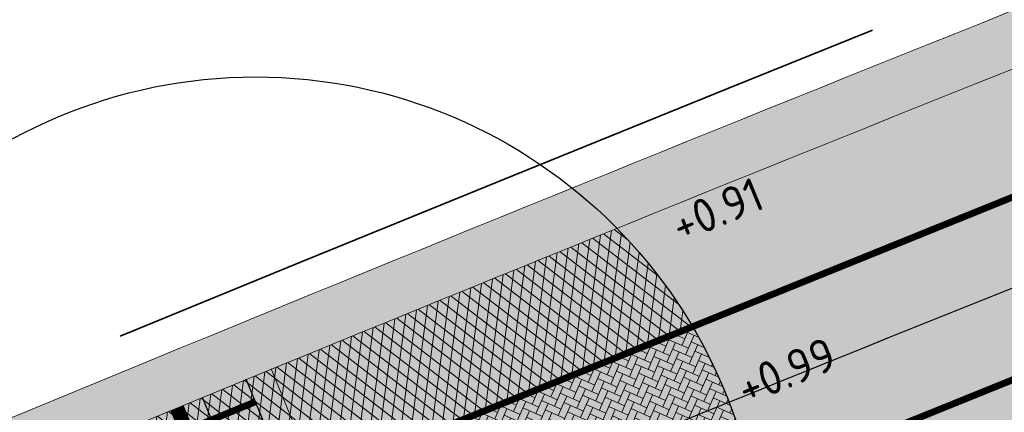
# Model space of a CAD drawing. Header units: metres. Extents: x 132493 to 134960, y 502695 to 503907.
# Tile 80 of 144: x 133346 to 133360, y 503139 to 503145. Entities that reach past the tile are written whole.
import ezdxf

# ---------------------------------------------------------------- set-up
doc = ezdxf.new("R2010")
doc.units = ezdxf.units.M
for name, pattern in [('VH-OPSLUITBAND_100X200', [16, 8, -2, 4, -2]), ('VH-TROTTOIRBAND_130-150', [15, 5, -2, 2, -2, 2, -2]), ('VW-1-1_STREEP', [2, 1, -1]), ('XX-PROJECTGRENS', [18, 12, -3, 0, -3])]:
    doc.linetypes.add(name, pattern=pattern)
doc.layers.get('Defpoints').update_dxf_attribs({"color": 3})
for name, color, linetype, lineweight, plot in [('ARC-hoev-btt-300x300x45-grijs-nieuw', 8, 'Continuous', 18, False), ('ARC-hoev-fietsstrook-plateau-drempel-afalt rood', 241, 'Continuous', 18, False), ('ARC-hoev-gras zaaien', 73, 'Continuous', 35, False), ('ARC-hoev-nieuw-asfalt-streetprint', 215, 'Continuous', 35, False)]:
    doc.layers.add(name, color=color, linetype=linetype, lineweight=lineweight, plot=plot)
for name, color, linetype, lineweight in [('N-WE-GR-GRAS-A-200', 81, 'Continuous', 18), ('N-WE-GW-GRONDWERKLIJN_TEEN-G', 3, 'Continuous', 20), ('N-WE-KG-GRENS_WERKGRENS-G', 5, 'XX-PROJECTGRENS', 35), ('N-WE-VH-GOOT_TEGEL-G', 170, 'Continuous', 35), ('N-WE-VH-KANTOPSLUITING_OPSLUITBAND_100X200-G', 150, 'VH-OPSLUITBAND_100X200', 35), ('N-WE-VH-KANTOPSLUITING_TROTTOIRBAND_130 150-G', 210, 'VH-TROTTOIRBAND_130-150', 35), ('N-WE-VH-KANTOPSLUITING_VOORKANTBAND-G', 7, 'Continuous', 35), ('N-WE-VH-KANTVERHARDING-G', 2, 'Continuous', 18), ('N-WE-VH-VERHARDING_ASFALT-A', 23, 'Continuous', 18), ('N-WE-VW-MARKERING_DWARS_STOPSTREEP_020-G', 7, 'Continuous', 18), ('N-WE-VW-MARKERING_LANGS_STREEP_11_010-G', 7, 'VW-1-1_STREEP', 13), ('N-WE-VW-MARKERING_LANGS_STREEP_DOORGETROKKEN_010-G', 7, 'Continuous', 13), ('N02-WE-VH-VERHARDING_ASFALT-A', 252, 'Continuous', 18), ('X-XX-AL-DETAIL1-T25', 7, 'Continuous', 25)]:
    doc.layers.add(name, color=color, linetype=linetype, lineweight=lineweight)
doc.styles.add('NLCS-ISO-M200-T25', font='NLCS-ISO.ttf', dxfattribs={"height": 0.5})

msp = doc.modelspace()

# ---------------------------------------------------------------- hatches: boundary and pattern name
at = {"layer": 'ARC-hoev-btt-300x300x45-grijs-nieuw', "transparency": 33554687}
h = msp.add_hatch(color=256, dxfattribs=at)
h.dxf.hatch_style = 1
edge = h.paths.add_edge_path()
edge.add_line((133322.7250512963, 503121.8418516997), (133337.2007077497, 503127.9683076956))
edge.add_line((133337.2007077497, 503127.9683076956), (133352.3430324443, 503134.2707252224))
edge.add_arc((133874.0785809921, 501859.3957619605), 1377.502869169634, 110.95563307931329, 112.2565610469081, ccw=False)
edge.add_line((133381.4216703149, 503145.7873520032), (133382.3487438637, 503146.1627236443))
edge.add_line((133382.3487438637, 503146.1627236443), (133384.5199216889, 503145.3647410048))
edge.add_line((133384.5199216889, 503145.3647410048), (133368.7748821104, 503139.2598437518))
edge.add_line((133368.7748821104, 503139.2598437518), (133352.9111643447, 503132.8824795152))
edge.add_line((133352.9111643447, 503132.8824795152), (133337.7939555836, 503126.590575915))
edge.add_line((133337.7939555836, 503126.590575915), (133319.0382406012, 503118.6863126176))
edge.add_arc((133325.7361191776, 503114.5923020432), 7.850000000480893, 112.5553356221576, 148.5650624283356, ccw=False)
at = {"layer": 'ARC-hoev-fietsstrook-plateau-drempel-afalt rood', "transparency": 33554661}
h = msp.add_hatch(color=256, dxfattribs=at)
h.dxf.hatch_style = 1
edge = h.paths.add_edge_path()
edge.add_arc((133874.0785810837, 501859.3957617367), 1383.652869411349, 110.685719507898, 112.2774342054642, ccw=False)
edge.add_line((133385.3147152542, 503153.8474396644), (133406.696, 503161.006))
edge.add_arc((133489.1299196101, 502892.3203188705), 281.0468757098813, 102.48983840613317, 107.05623810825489, ccw=False)
edge.add_line((133428.3489063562, 503166.7160454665), (133432.1803776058, 503167.5273210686))
edge.add_line((133432.1803776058, 503167.5273210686), (133439.1825611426, 503168.8599553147))
edge.add_line((133439.1825611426, 503168.8599553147), (133446.2176858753, 503170.0060392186))
edge.add_arc((133414.3323586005, 503395.2937239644), 227.5328877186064, 278.0556597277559, 282.3451638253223)
edge.add_arc((133422.5347198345, 503358.1242526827), 189.4692158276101, 282.3252506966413, 289.1152212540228)
edge.add_arc((133363.3031030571, 503510.0072610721), 352.429251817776, 290.1279035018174, 293.9666326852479)
edge.add_line((133506.461469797, 503187.9636932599), (133507.1268222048, 503186.3449442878))
edge.add_arc((133377.3554252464, 503474.9728560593), 316.4596134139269, 290.03505620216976, 294.20939162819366, ccw=False)
edge.add_arc((133420.7884745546, 503364.7020125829), 198.0051933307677, 281.8415515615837, 289.15929448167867, ccw=False)
edge.add_arc((133416.2490677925, 503383.364706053), 217.2031011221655, 277.99753115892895, 282.0032829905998, ccw=False)
edge.add_line((133446.4686288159, 503168.2741082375), (133436.3161534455, 503166.5569313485))
edge.add_line((133436.3161534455, 503166.5569313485), (133426.2376053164, 503164.4487757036))
edge.add_arc((133485.8196719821, 502904.7478368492), 266.4481193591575, 102.9215082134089, 107.3500818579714)
edge.add_line((133406.3623620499, 503159.0727003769), (133385.9217347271, 503152.2060470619))
edge.add_arc((133874.0785810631, 501859.3957617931), 1381.902869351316, 110.686213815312, 112.2773508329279)
edge.add_line((133350.2124804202, 503138.152911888), (133349.5472091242, 503139.7715280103))
h = msp.add_hatch(color=256, dxfattribs=at)
h.dxf.hatch_style = 1
edge = h.paths.add_edge_path()
edge.add_line((133351.162867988, 503135.8406031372), (133362.9430079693, 503140.6032789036))
edge.add_line((133362.9430079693, 503140.6032789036), (133368.9272291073, 503142.9745040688))
edge.add_line((133368.9272291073, 503142.9745040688), (133386.7888810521, 503149.8611911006))
edge.add_line((133386.7888810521, 503149.8611911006), (133396.9074360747, 503153.3917337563))
edge.add_line((133396.9074360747, 503153.3917337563), (133407.1054617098, 503156.6856919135))
edge.add_arc((133485.8196719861, 502904.7478368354), 263.9481193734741, 102.92295074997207, 107.35063303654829, ccw=False)
edge.add_arc((133485.8196719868, 502904.747836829), 263.9481193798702, 98.49526846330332, 102.9229507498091, ccw=False)
edge.add_arc((133416.2490677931, 503383.3647060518), 219.70310112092, 278.0003644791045, 282.0052124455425)
edge.add_arc((133416.249067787, 503383.3647060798), 219.7031011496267, 282.0052124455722, 286.0100604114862)
edge.add_arc((133424.3205027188, 503353.1113213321), 188.3979050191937, 286.1881840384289, 292.422048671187)
edge.add_line((133496.1803872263, 503178.9564258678), (133508.0773256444, 503184.0324457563))
edge.add_line((133508.0773256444, 503184.0324457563), (133508.7426780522, 503182.4136967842))
edge.add_line((133508.7426780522, 503182.4136967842), (133496.8575648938, 503177.3427223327))
edge.add_arc((133412.6910628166, 503386.3081157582), 225.2787955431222, 286.6741153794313, 291.93845340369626, ccw=False)
edge.add_arc((133416.2490677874, 503383.3647060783), 221.4531011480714, 282.006545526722, 286.010763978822, ccw=False)
edge.add_arc((133416.2490677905, 503383.364706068), 221.4531011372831, 278.0023270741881, 282.0065455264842, ccw=False)
edge.add_arc((133485.8196719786, 502904.7478368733), 262.1981193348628, 98.49691403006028, 102.9239692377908)
edge.add_arc((133485.8196719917, 502904.7478368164), 262.1981193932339, 102.9239692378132, 107.3510244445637)
edge.add_line((133407.6256344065, 503155.0147868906), (133404.5578980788, 503154.0514184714))
edge.add_line((133404.5578980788, 503154.0514184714), (133391.3422839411, 503149.6280387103))
edge.add_line((133391.3422839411, 503149.6280387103), (133387.0475230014, 503148.0616749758))
edge.add_line((133387.0475230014, 503148.0616749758), (133382.3092683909, 503146.2875099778))
edge.add_line((133382.3092683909, 503146.2875099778), (133382.2557241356, 503146.4276278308))
edge.add_line((133382.2557241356, 503146.4276278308), (133362.998749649, 503138.9027577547))
edge.add_line((133362.998749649, 503138.9027577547), (133351.7711160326, 503134.3607255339))
edge.add_line((133351.7711160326, 503134.3607255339), (133351.162867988, 503135.8406031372))
h = msp.add_hatch(color=256, dxfattribs=at)
h.dxf.hatch_style = 1
h.paths.add_polyline_path([(133346.3101329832, 503138.4406117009), (133349.5440480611, 503139.7792189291), (133351.7710421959, 503134.3606952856), (133348.5340405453, 503133.029807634)])
at = {"layer": 'ARC-hoev-gras zaaien', "transparency": 33554623}
h = msp.add_hatch(color=256, dxfattribs=at)
h.dxf.hatch_style = 1
edge = h.paths.add_edge_path()
edge.add_line((133044.3094053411, 503023.3810425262), (133040.6147527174, 503022.3720987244))
edge.add_line((133040.6147527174, 503022.3720987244), (132963.3332375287, 502994.9680901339))
edge.add_line((132963.3332375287, 502994.9680901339), (132943.1313250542, 502987.7010206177))
edge.add_line((132943.1313250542, 502987.7010206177), (132911.7394164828, 502976.1370917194))
edge.add_line((132911.7394164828, 502976.1370917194), (132911.4612885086, 502976.8943840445))
edge.add_line((132911.4612885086, 502976.8943840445), (132942.5208133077, 502988.3290478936))
edge.add_line((132942.5208133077, 502988.3290478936), (132970.6246144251, 502998.4072050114))
edge.add_line((132970.6246144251, 502998.4072050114), (133038.368249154, 503022.471557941))
edge.add_line((133038.368249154, 503022.471557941), (133038.1059999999, 503023.2249999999))
edge.add_line((133038.1059999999, 503023.2249999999), (133047.748, 503026.616))
edge.add_line((133047.748, 503026.616), (133047.9894989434, 503025.935777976))
edge.add_line((133047.9894989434, 503025.935777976), (133127.6866354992, 503053.755246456))
edge.add_line((133127.6866354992, 503053.755246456), (133134.8985067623, 503056.4384517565))
edge.add_line((133134.8985067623, 503056.4384517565), (133149.6508293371, 503061.6609081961))
edge.add_line((133149.6508293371, 503061.6609081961), (133181.9466400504, 503073.7221093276))
edge.add_line((133181.9466400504, 503073.7221093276), (133199.629922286, 503080.2760638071))
edge.add_line((133199.629922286, 503080.2760638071), (133213.7543262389, 503085.6010153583))
edge.add_line((133213.7543262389, 503085.6010153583), (133233.1558703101, 503093.0755663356))
edge.add_line((133233.1558703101, 503093.0755663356), (133252.5574143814, 503100.5501173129))
edge.add_line((133252.5574143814, 503100.5501173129), (133257.9341504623, 503102.7553635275))
edge.add_line((133257.9341504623, 503102.7553635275), (133289.067585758, 503115.5031302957))
edge.add_line((133289.067585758, 503115.5031302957), (133322.7946553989, 503129.3964013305))
edge.add_line((133322.7946553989, 503129.3964013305), (133334.4565246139, 503134.3537154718))
edge.add_line((133334.4565246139, 503134.3537154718), (133353.9935656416, 503142.44732903))
edge.add_arc((133874.078580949, 501859.3957620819), 1384.452869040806, 110.68549416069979, 112.06517551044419, ccw=False)
edge.add_arc((133543.4399894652, 502717.1634261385), 465.2314050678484, 107.23389804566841, 109.90622373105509, ccw=False)
edge.add_line((133405.6044053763, 503161.5074505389), (133415.8725093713, 503164.4926783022))
edge.add_line((133415.8725093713, 503164.4926783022), (133424.3666505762, 503166.6323808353))
edge.add_arc((133423.2482539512, 503166.6893353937), 1.119845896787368, 293.1580167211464, 357.0847200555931, ccw=False)
edge.add_line((133423.6886538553, 503165.6597224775), (133416.1352514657, 503163.7349268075))
edge.add_line((133416.1352514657, 503163.7349268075), (133405.8421951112, 503160.7436071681))
edge.add_arc((133727.9458621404, 502167.9539437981), 1043.734682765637, 107.9752925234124, 109.1640586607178)
edge.add_arc((133874.078580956, 501859.3957620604), 1383.652869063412, 110.6857195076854, 112.0490643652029)
edge.add_line((133354.6546910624, 503141.8520321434), (133335.0465, 503133.7495))
edge.add_line((133335.0465, 503133.7495), (133323.1004101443, 503128.6571344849))
edge.add_line((133323.1004101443, 503128.6571344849), (133289.3716051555, 503114.7631479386))
edge.add_line((133289.3716051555, 503114.7631479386), (133258.907064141, 503102.2897263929))
edge.add_line((133258.907064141, 503102.2897263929), (133252.853035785, 503099.8066915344))
edge.add_line((133252.853035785, 503099.8066915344), (133233.445556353, 503092.3298539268))
edge.add_line((133233.445556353, 503092.3298539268), (133214.038076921, 503084.8530163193))
edge.add_line((133214.038076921, 503084.8530163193), (133200.7851276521, 503079.9260968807))
edge.add_line((133200.7851276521, 503079.9260968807), (133181.8111879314, 503072.8173645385))
edge.add_line((133181.8111879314, 503072.8173645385), (133149.9248116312, 503060.9092610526))
edge.add_line((133149.9248116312, 503060.9092610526), (133135.1666856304, 503055.6847081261))
edge.add_line((133135.1666856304, 503055.6847081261), (133129.729249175, 503053.6961219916))
edge.add_arc((133149.0774722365, 503000.8699292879), 56.2579805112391, 110.115859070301, 133.7513990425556)
edge.add_line((133110.17335192, 503041.5077170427), (133098.8758141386, 503030.2231833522))
edge.add_arc((133081.2083273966, 503047.9110297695), 24.9999999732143, 274.4320532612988, 314.96700573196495, ccw=False)
edge.add_arc((133081.2083273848, 503047.9110297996), 25.00000000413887, 264.3639724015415, 274.43205328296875, ccw=False)
edge.add_line((133078.7531103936, 503023.0318837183), (133062.8304569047, 503024.6032225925))
edge.add_arc((133057.2066288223, 502968.8812143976), 56.00508583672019, 84.23685191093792, 103.3139484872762)
at = {"layer": 'ARC-hoev-nieuw-asfalt-streetprint', "transparency": 33554534}
h = msp.add_hatch(color=256, dxfattribs=at)
h.dxf.hatch_style = 1
edge = h.paths.add_edge_path()
edge.add_line((133350.2124804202, 503138.152911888), (133368.0183238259, 503145.3034398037))
edge.add_line((133368.0183238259, 503145.3034398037), (133385.9217347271, 503152.2060470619))
edge.add_line((133385.9217347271, 503152.2060470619), (133396.1020405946, 503155.7584687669))
edge.add_arc((133488.2908971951, 502892.3663371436), 279.0594923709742, 98.61931450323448, 109.2903583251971, ccw=False)
edge.add_arc((133416.2490677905, 503383.3647060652), 217.2031011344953, 277.9975311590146, 286.0090348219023)
edge.add_arc((133409.3766475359, 503397.1455138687), 232.3617369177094, 286.7007830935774, 294.8775911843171)
edge.add_line((133507.1268222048, 503186.3449442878), (133508.0773256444, 503184.0324457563))
edge.add_line((133508.0773256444, 503184.0324457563), (133496.1803872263, 503178.9564258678))
edge.add_arc((133439.1611432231, 503310.7452326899), 143.5948599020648, 285.21421151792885, 293.3960211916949, ccw=False)
edge.add_arc((133416.2490677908, 503383.3647060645), 219.7031011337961, 278.0003644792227, 286.01006041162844, ccw=False)
edge.add_arc((133488.2963002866, 502892.3435844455), 276.5828280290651, 98.62308436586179, 109.2943501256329)
edge.add_line((133396.9074360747, 503153.3917337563), (133386.7888810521, 503149.8611911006))
edge.add_line((133386.7888810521, 503149.8611911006), (133368.9272291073, 503142.9745040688))
edge.add_line((133368.9272291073, 503142.9745040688), (133351.162867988, 503135.8406031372))
edge.add_line((133351.162867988, 503135.8406031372), (133350.2124804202, 503138.152911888))
at = {"layer": 'N-WE-GR-GRAS-A-200', "transparency": 33554559}
h = msp.add_hatch(dxfattribs=at)
h.set_pattern_fill('AGR-GRAS_02', color=256, scale=0.02, angle=41.18807900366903, pattern_type=2)
h.set_pattern_definition([(41.18807900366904, (214.4955411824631, 91.75310909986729), (0.01880380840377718, 0.2822169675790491), [0.04999999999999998, -0.1499999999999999]), (41.18807900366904, (214.4992979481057, 91.91585395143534), (0.01880380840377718, 0.2822169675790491), [0.04999999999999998, -0.1499999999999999]), (131.188079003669, (214.4644949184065, 91.81895839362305), (-0.2822169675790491, 0.01880380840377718), [0.05, -0.15]), (131.188079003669, (214.4786017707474, 91.9243196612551), (-0.2822169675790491, 0.01880380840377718), [0.05, -0.15]), (86.18807900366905, (214.43344865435, 91.88480768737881), (-0.1317065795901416, 0.1505103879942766), [0.04999999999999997, -0.2328427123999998]), (176.188079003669, (214.5783218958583, 91.82554771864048), (-0.1505103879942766, -0.1317065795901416), [0.04999999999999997, -0.2328427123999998]), (67.75313020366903, (214.4936568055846, 91.83118886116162), (0.1505103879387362, 0.1317065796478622), [0.05, -0.3972135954]), (67.75313020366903, (214.4955331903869, 91.96571201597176), (0.1505103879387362, 0.1317065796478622), [0.05, -0.3972135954]), (104.623027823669, (214.600898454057, 91.84530370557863), (-0.1317065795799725, 0.1505103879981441), [0.05, -0.3972135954]), (104.623027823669, (214.4739008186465, 91.85376541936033), (-0.1317065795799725, 0.1505103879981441), [0.05, -0.3972135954]), (104.623027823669, (214.5595060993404, 91.86223512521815), (-0.1317065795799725, 0.1505103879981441), [0.05, -0.3972135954]), (157.7531302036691, (214.4231025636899, 91.83588981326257), (-0.1317065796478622, 0.1505103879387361), [0.05, -0.3972135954]), (194.623027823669, (214.5058872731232, 91.80202697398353), (-0.1505103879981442, -0.1317065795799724), [0.05, -0.3972135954])])
edge = h.paths.add_edge_path()
edge.add_arc((133349.3144046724, 503136.5859765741), 7.500000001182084, 173.2735918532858, 180.0739568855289)
edge.add_line((133341.8144109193, 503136.5762956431), (133348.9761679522, 503139.5374409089))
edge.add_line((133348.9761679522, 503139.5374409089), (133354.6546910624, 503141.8520321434))
edge.add_line((133354.6546910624, 503141.8520321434), (133353.9935656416, 503142.44732903))
edge.add_line((133353.9935656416, 503142.44732903), (133348.5056098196, 503140.2090968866))
edge.add_line((133348.5056098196, 503140.2090968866), (133341.8660289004, 503137.4644402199))
at = {"layer": 'N-WE-VH-VERHARDING_ASFALT-A', "transparency": 33554559}
h = msp.add_hatch(dxfattribs=at)
h.set_pattern_fill('AVH-ASFALT_LAAG1-D', color=11, scale=5, angle=182, pattern_type=2)
h.set_pattern_definition([(262.4278792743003, (0, 0), (0.1486919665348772, -0.01976610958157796), []), (322.4278792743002, (0, 0), (0.09146393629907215, 0.1188879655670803), [])])
edge = h.paths.add_edge_path()
edge.add_arc((133349.314400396, 503136.5858843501), 7.500000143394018, 357.4352037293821, 358.6894903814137)
edge.add_arc((133874.0785730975, 501859.3957813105), 1377.802848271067, 112.0507847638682, 112.2565610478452)
edge.add_arc((133874.0785832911, 501859.3957576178), 1377.8028740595, 112.2565610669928, 112.6221816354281)
edge.add_arc((133349.314404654, 503136.5859765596), 7.499999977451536, 213.1793894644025, 225.984174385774, ccw=False)
edge.add_line((133343.0371954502, 503132.4815101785), (133347.9257923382, 503134.5096856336))
edge.add_line((133347.9257923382, 503134.5096856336), (133346.9754044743, 503136.8219951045))
edge.add_line((133346.9754044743, 503136.8219951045), (133342.0368271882, 503134.7730049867))
edge.add_arc((133348.6013905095, 503136.4980340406), 6.78743079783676, 179.3393437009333, 194.7232551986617, ccw=False)
edge.add_line((133341.8144109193, 503136.5762956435), (133347.9118578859, 503139.1003535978))
edge.add_line((133347.9118578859, 503139.1003535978), (133354.6546910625, 503141.8520321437))
edge.add_arc((133349.3144046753, 503136.5859765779), 7.499999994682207, 30.684324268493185, 44.59900940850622, ccw=False)
edge.add_line((133355.7643440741, 503140.4132839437), (133350.2124804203, 503138.1529118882))
edge.add_line((133350.2124804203, 503138.1529118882), (133351.1628679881, 503135.8406031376))
edge.add_line((133351.1628679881, 503135.8406031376), (133356.6640075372, 503138.0804121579))
edge.add_arc((133349.314404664, 503136.5859765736), 7.500000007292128, -2.5655015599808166, 11.49357679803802, ccw=False)
at = {"layer": 'N02-WE-VH-VERHARDING_ASFALT-A', "transparency": 33554559}
h = msp.add_hatch(dxfattribs=at)
h.set_pattern_fill('AVH-BSS_KEIFORMAAT_ELLEBOOG-SO', color=2, angle=226, pattern_type=2)
h.set_pattern_definition([(246.4278792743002, (0, 0), (0.05424870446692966, -0.1382283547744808), [0.315, -0.105]), (156.4278792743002, (0.1924770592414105, -0.08397965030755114), (0.05424870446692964, -0.1382283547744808), [0.315, -0.105])])
edge = h.paths.add_edge_path()
edge.add_line((133350.2124804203, 503138.1529118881), (133355.7643440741, 503140.4132839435))
edge.add_arc((133349.5842272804, 503136.6900326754), 7.215015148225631, 11.110767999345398, 31.06713308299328, ccw=False)
edge.add_line((133356.6640075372, 503138.0804121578), (133351.1628679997, 503135.8406031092))
edge.add_line((133351.1628679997, 503135.8406031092), (133350.2124804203, 503138.1529118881))

# ---------------------------------------------------------------- linework, layer by layer
at = {"layer": 'Defpoints', "flags": 128}
for points in [[(133335.4504452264, 503132.0053922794, -0.009835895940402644), (133385.9217347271, 503152.2060470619, -0.01165277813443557), (133406.3623620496, 503159.0727003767, -0.03866584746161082), (133446.4686288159, 503168.2741082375, 0.03497102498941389), (133476.1512789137, 503174.5851279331, 0.02718182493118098), (133495.2130681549, 503181.2617497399), (133508.9356879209, 503187.1167259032), (133513.8202700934, 503188.835567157)], [(133335.937661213, 503130.8542534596, -0.009834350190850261), (133386.3553114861, 503151.0336204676, -0.01164884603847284), (133406.7339112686, 503157.8791959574, -0.03866195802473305), (133446.6479073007, 503167.037019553, 0.03496707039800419), (133476.4979056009, 503173.3841475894, 0.02719451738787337), (133495.6967161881, 503180.1090828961), (133509.3889012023, 503185.9510735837), (133517.2405361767, 503188.7139944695)], [(133336.4248771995, 503129.7031146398, -0.00983280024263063), (133386.7888810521, 503149.8611911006, -0.01164489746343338), (133407.1054617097, 503156.6856919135, -0.03865805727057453), (133446.8272136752, 503165.7999349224, 0.03496312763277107), (133476.8445313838, 503172.1831670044, 0.02720707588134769), (133496.1803872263, 503178.9564258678), (133509.8421144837, 503184.7854212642), (133514.6501180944, 503186.4773151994)]]:
    msp.add_lwpolyline(points, format="xyb", dxfattribs=at)
for points in [[(133351.4009934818, 503134.209036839), (133349.1747228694, 503139.6255902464)], [(133350.7533852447, 503133.9433231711), (133348.5284037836, 503139.3567400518)], [(133350.2908907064, 503133.7533263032), (133348.0669852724, 503139.1641251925)]]:
    msp.add_lwpolyline(points, dxfattribs=at)
at = {"layer": 'Defpoints'}
msp.add_circle((133349.3144046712, 503136.585976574), 7.5, dxfattribs=at)
at = {"layer": 'N-WE-GW-GRONDWERKLIJN_TEEN-G', "flags": 128}
msp.add_lwpolyline([(133387.7302573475, 503144.8717651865, 0.006688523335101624), (133353.5171717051, 503131.401684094, 0.002973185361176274), (133338.4267481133, 503125.1209930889), (133330.8932846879, 503121.8211502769)], format="xyb", dxfattribs=at)
at = {"layer": 'N-WE-KG-GRENS_WERKGRENS-G', "flags": 128}
for points in [[(133128.2300207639, 503054.5320335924), (133134.7308949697, 503056.9095415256), (133137.1726162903, 503057.7542118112), (133149.4795904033, 503062.1306876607), (133213.5769820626, 503086.0685147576), (133252.3726510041, 503101.0147584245), (133270.8706017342, 503108.6016169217), (133306.8845455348, 503123.329621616), (133329.2479074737, 503132.6181435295), (133334.2467540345, 503134.8077616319, -0.009844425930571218), (133384.8637774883, 503155.0667564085, 0.0002674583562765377), (133395.2450931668, 503158.7599327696), (133404.4047577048, 503161.7069303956), (133414.3680779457, 503164.4651842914), (133423.3375518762, 503166.665003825), (133422.7640556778, 503168.0921528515), (133426.0535146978, 503169.4217021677), (133426.8625576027, 503167.4200363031), (133431.5381101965, 503168.3037502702), (133432.8605034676, 503169.7050978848, -0.01252502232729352), (133446.1950836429, 503172.024689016), (133446.4274399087, 503171.1419565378), (133453.6951711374, 503172.4352029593), (133464.2441775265, 503174.5581261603), (133468.7507191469, 503175.6983460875), (133481.3466587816, 503179.8027244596), (133494.5838262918, 503184.5239476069), (133505.9859397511, 503189.2401041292), (133509.7453047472, 503190.5054281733), (133516.5469371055, 503192.9082903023), (133520.2490062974, 503182.1618742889), (133500.0104023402, 503174.4274569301), (133496.1304450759, 503172.7271114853), (133491.3793823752, 503168.1817010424), (133490.5712790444, 503170.4471541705)], [(132713.8574613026, 502831.0580347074, 0.005570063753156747), (132736.3364398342, 502852.2821149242, 0.02528372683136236), (132742.3564131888, 502859.0920275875, 0.02378065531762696), (132764.8374316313, 502894.8777678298), (132764.3316825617, 502900.7720262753), (132769.1033134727, 502908.8440283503), (132770.1472463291, 502910.6100132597, -0.1999422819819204), (132792.8395207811, 502927.5846064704), (132821.6574329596, 502934.8682218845), (132821.8774908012, 502934.9238406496, -0.3826627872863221), (132824.7147034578, 502933.4345395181), (132826.4403593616, 502928.7457023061), (132836.0126593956, 502932.3790914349), (132835.1422824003, 502934.6408631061, -0.4190667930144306), (132837.1916569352, 502939.0343225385), (132839.9460323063, 502940.0107226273), (132859.0093786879, 502946.7684991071), (132896.4310291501, 502960.6877564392), (132897.8682955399, 502961.2223582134, -0.414545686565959), (132902.241647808, 502959.2173635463), (132903.1718656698, 502956.771019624), (132912.9374155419, 502960.2426878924), (132911.7843959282, 502963.3955454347, -0.4150905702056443), (132913.474181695, 502967.0613674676), (132914.7767187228, 502967.5397454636), (132938.3614250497, 502976.2016140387), (132937.6224978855, 502978.218195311), (133021.3873068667, 503008.0323382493), (133021.6649358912, 503007.2559797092), (133025.6326239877, 503008.6090530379), (133041.138442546, 503014.1171993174, -0.1103685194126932), (133061.9198871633, 503016.654221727), (133077.9674409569, 503015.0705569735), (133083.2493027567, 503014.5493125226, -0.006082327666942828), (133083.442742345, 503014.5278438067, -0.2579390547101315), (133089.7072472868, 503009.9835794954), (133098.6401080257, 503013.1295457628, -0.265135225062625), (133100.7363959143, 503020.7744244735), (133115.8269476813, 503035.8476061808, -0.1102594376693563), (133133.4898386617, 503047.0494830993), (133134.6884052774, 503047.4809715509), (133135.5872467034, 503044.9842156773), (133140.9956119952, 503046.8551439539), (133153.4352097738, 503051.2787820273), (133217.6736325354, 503075.2692786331), (133227.6286606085, 503079.1045076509), (133231.4393499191, 503077.3620802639), (133233.221242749, 503081.2590805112), (133256.6406850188, 503090.2815487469), (133275.2480078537, 503097.9132657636), (133286.8641141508, 503102.663705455), (133286.9959372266, 503102.611572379), (133301.2143453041, 503108.4141632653), (133308.6707664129, 503105.028186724), (133316.0634265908, 503108.0857307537), (133318.7108270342, 503114.6835351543), (133331.4339915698, 503120.1368624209), (133350.4881779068, 503128.3037546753), (133350.949471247, 503129.2663756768, -0.0005797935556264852), (133353.8959263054, 503130.4761869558, -0.007004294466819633), (133389.706913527, 503144.5492659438), (133398.1815961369, 503145.8738086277), (133401.0319163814, 503146.3192967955), (133400.8006422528, 503151.1583812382, -0.0522661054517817), (133447.2343836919, 503162.6708405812), (133447.9712047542, 503161.9662686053), (133449.108795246, 503158.5337313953), (133471.022142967, 503165.2937241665, 0.09025762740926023), (133473.9172051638, 503167.2191786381, 0.00453534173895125), (133476.4858831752, 503167.8750114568), (133478.7565008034, 503166.4598963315, 0.01475269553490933), (133490.5712790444, 503170.4471541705)]]:
    msp.add_lwpolyline(points, format="xyb", dxfattribs=at)
at = {"layer": 'N-WE-VH-GOOT_TEGEL-G', "flags": 128}
msp.add_lwpolyline([(133382.2557241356, 503146.4276278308, 0.00585931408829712), (133352.2294060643, 503134.5483743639, 0.002977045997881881), (133337.0820576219, 503128.2438538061), (133332.0538174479, 503126.0413605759), (133332.0316264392, 503126.03214364), (133322.6099786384, 503122.1189045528, 0.2050985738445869), (133318.1316510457, 503117.5239508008), (133314.6702668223, 503108.5453902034)], format="xyb", dxfattribs=at)
at = {"layer": 'N-WE-VH-KANTOPSLUITING_OPSLUITBAND_100X200-G', "flags": 128}
msp.add_lwpolyline([(133384.6787044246, 503145.3181803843, 0.006198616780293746), (133352.9490398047, 503132.7899298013, 0.002974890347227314), (133337.8335052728, 503126.4987270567), (133332.7994438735, 503124.2936839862), (133332.7604199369, 503124.2774755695), (133318.9523449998, 503118.5423536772)], format="xyb", dxfattribs=at)
at = {"layer": 'N-WE-VH-KANTOPSLUITING_TROTTOIRBAND_130 150-G', "flags": 128}
msp.add_lwpolyline([(133381.4216703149, 503145.7873520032, 0.005676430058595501), (133352.3430324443, 503134.2707252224, 0.002976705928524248), (133337.2007077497, 503127.9683076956), (133332.1715479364, 503125.7654116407), (133332.1466990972, 503125.755090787), (133322.7254199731, 503121.842004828)], format="xyb", dxfattribs=at)
at = {"layer": 'N-WE-VH-KANTOPSLUITING_VOORKANTBAND-G', "flags": 128}
for points in [[(133382.3092683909, 503146.2875099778, 0.005859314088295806), (133352.2862192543, 503134.4095497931, 0.00297687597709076), (133337.1413827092, 503128.1060807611), (133332.1126826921, 503125.9033861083), (133332.0891627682, 503125.8936172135), (133322.6675149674, 503121.9803781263, 0.2050985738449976), (133318.2716105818, 503117.4699940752), (133315.0456006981, 503109.1019761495)], [(133384.5199216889, 503145.3647410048, 0.006174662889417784), (133352.9111643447, 503132.8824795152, 0.002975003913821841), (133337.7939555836, 503126.590575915), (133332.7602003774, 503124.3856669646), (133332.7220623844, 503124.3698265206), (133319.0382406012, 503118.6863126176)]]:
    msp.add_lwpolyline(points, format="xyb", dxfattribs=at)
at = {"layer": 'N-WE-VH-KANTVERHARDING-G', "flags": 128}
for points in [[(133334.4565246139, 503134.3537154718, -0.009839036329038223), (133385.0372159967, 503154.5977887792, -0.005912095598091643), (133395.4250363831, 503158.221057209, -0.005748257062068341), (133405.6044053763, 503161.5074505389, -0.0180818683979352), (133424.3666505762, 503166.6323808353, -0.0180818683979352)], [(133334.7683428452, 503133.6169866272, -0.00983805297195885), (133385.3147152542, 503153.8474396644, -0.005909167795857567), (133395.6795591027, 503157.4626258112, -0.005909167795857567)]]:
    msp.add_lwpolyline(points, format="xyb", dxfattribs=at)
msp.add_lwpolyline([(133351.7711160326, 503134.3607255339), (133349.5440480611, 503139.7792189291)], dxfattribs=at)
at = {"layer": 'N-WE-VW-MARKERING_DWARS_STOPSTREEP_020-G', "const_width": 0.2, "flags": 128}
msp.add_lwpolyline([(133350.3833840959, 503133.7913391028), (133348.1594786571, 503139.2021380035)], dxfattribs=at)
at = {"layer": 'N-WE-VW-MARKERING_LANGS_STREEP_11_010-G', "ltscale": 4, "const_width": 0.1, "flags": 128}
for points in [[(133350.2124804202, 503138.152911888, -0.006942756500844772), (133385.9217347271, 503152.2060470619, -0.01165277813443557), (133406.3623620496, 503159.0727003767, -0.03866584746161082), (133446.4686288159, 503168.2741082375, 0.03497102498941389), (133476.1512789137, 503174.5851279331, 0.02718182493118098), (133495.2130681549, 503181.2617497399), (133507.1268222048, 503186.3449442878)], [(133351.1628679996, 503135.840603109, -0.006939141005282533), (133386.7888810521, 503149.8611911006, -0.01164489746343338), (133407.1054617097, 503156.6856919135, -0.03865805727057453), (133446.8272136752, 503165.7999349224, 0.03496312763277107), (133476.8445313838, 503172.1831670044, 0.02720707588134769), (133496.1803872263, 503178.9564258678), (133508.0773256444, 503184.0324457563)]]:
    msp.add_lwpolyline(points, format="xyb", dxfattribs=at)
at = {"layer": 'N-WE-VW-MARKERING_LANGS_STREEP_DOORGETROKKEN_010-G', "const_width": 0.1, "flags": 128}
msp.add_lwpolyline([(133348.2945255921, 503138.8735665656), (133349.3119407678, 503139.2917368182)], dxfattribs=at)

# ---------------------------------------------------------------- texts
at = {"layer": 'X-XX-AL-DETAIL1-T25', "char_height": 0.4999999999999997, "attachment_point": 1, "rotation": 22.359066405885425, "style": 'NLCS-ISO-M200-T25'}
for s, insert in [('+0.91', (133355.4025262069, 503142.0942825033)), ('+0.99', (133356.3717055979, 503139.6946923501))]:
    msp.add_mtext_dynamic_manual_height_columns(s, width=2.253737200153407, gutter_width=2.499999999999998, heights=[0], dxfattribs=dict(at, insert=insert))

doc.saveas('drawing.dxf')
